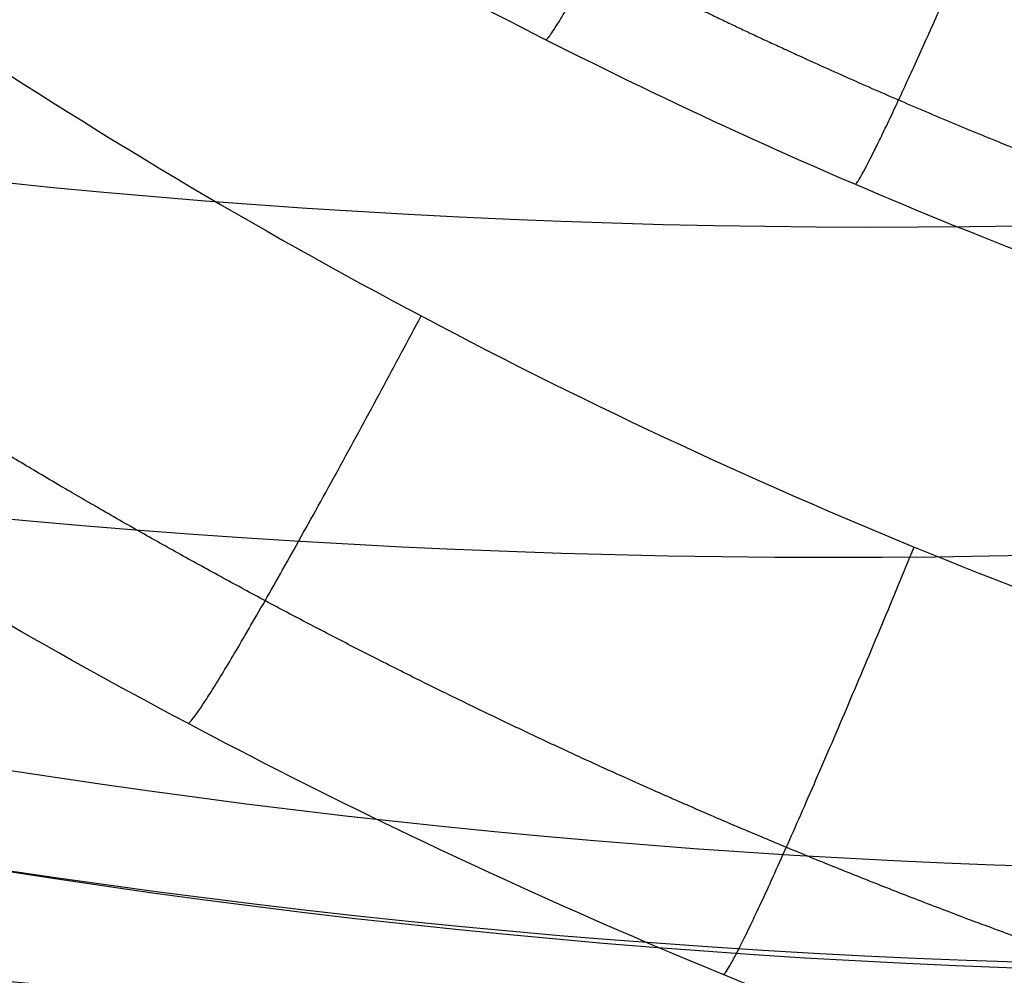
# Model space of a CAD drawing. Header units: millimetres. Extents: x -100 to 126, y -123 to 124.
# Tile 25 of 133: x -40.32 to -34.17, y 2.16 to 8.13. Entities that reach past the tile are written whole.
import ezdxf

# ---------------------------------------------------------------- set-up
doc = ezdxf.new("R2010")
doc.units = ezdxf.units.MM
doc.layers.add('Window garden_table', color=18, linetype='Continuous', true_color=0x000000)

msp = doc.modelspace()

# ---------------------------------------------------------------- linework, layer by layer
at = {"layer": 'Window garden_table', "extrusion": (0.09536166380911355, -0.1744338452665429, -0.9800402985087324)}
msp.add_circle((-1.574126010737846, -30.75175541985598, -191.3559656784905), 58.0726845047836, dxfattribs=at)
at = {"layer": 'Window garden_table', "extrusion": (0.09536166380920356, -0.1744338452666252, -0.9800402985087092)}
msp.add_circle((-1.574126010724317, -30.75175541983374, -193.8559656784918), 55.57268450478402, dxfattribs=at)
at = {"layer": 'Window garden_table', "extrusion": (0.09536166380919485, -0.1744338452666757, -0.980040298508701)}
msp.add_circle((-1.574126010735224, -30.75175541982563, -178.8287876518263), 56.11893305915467, dxfattribs=at)
at = {"layer": 'Window garden_table', "extrusion": (-0.09536166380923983, 0.1744338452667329, 0.9800402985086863)}
msp.add_circle((1.574126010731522, -30.75175541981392, 161.332072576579), 53.3216152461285, dxfattribs=at)
at = {"layer": 'Window garden_table', "extrusion": (0.09536166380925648, -0.1744338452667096, -0.9800402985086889)}
msp.add_circle((-1.574126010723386, -30.75175541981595, -163.8559656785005), 52.2464788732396, dxfattribs=at)
at = {"layer": 'Window garden_table', "extrusion": (0.09758912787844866, 0.1731975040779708, -0.9800402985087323)}
msp.add_circle((-0.5139650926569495, -28.34734351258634, -190.8682362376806), 58.0726845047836, dxfattribs=at)
at = {"layer": 'Window garden_table', "extrusion": (0.09758912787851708, 0.1731975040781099, -0.9800402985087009)}
msp.add_circle((-0.5139650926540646, -28.34734351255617, -178.341058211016), 56.11893305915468, dxfattribs=at)
at = {"layer": 'Window garden_table', "extrusion": (-0.09758912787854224, -0.1731975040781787, 0.9800402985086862)}
msp.add_circle((0.5139650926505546, -28.34734351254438, 160.8443431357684), 53.3216152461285, dxfattribs=at)
at = {"layer": 'Window garden_table', "extrusion": (0.09758912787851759, 0.1731975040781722, -0.9800402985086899)}
msp.add_circle((-0.5139650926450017, -28.34734351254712, -163.3682362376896), 52.24647887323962, dxfattribs=at)
at = {"layer": 'Window garden_table', "extrusion": (0.09758912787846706, 0.1731975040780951, -0.9800402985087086)}
msp.add_circle((-0.5139650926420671, -28.34734351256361, -193.3682362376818), 55.57268450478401, dxfattribs=at)
at = {"layer": 'Window garden_table', "extrusion": (0.1036622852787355, -0.1874754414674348, -0.9767840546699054)}
msp.add_arc((0.0089831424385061, -26.07164328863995, -165.4430030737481), 55.62077421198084, 91.742196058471, 88.66369701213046, dxfattribs=at)
at = {"layer": 'Window garden_table', "extrusion": (0.1036622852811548, -0.1874754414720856, -0.976784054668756)}
for centre, radius, end in [((0.0089831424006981, -26.0716432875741, -165.7884737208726), 55.27530356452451, 88.66369701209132), ((0.0089831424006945, -26.0716432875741, -165.0975324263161), 55.27530356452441, 88.6636970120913), ((0.0089831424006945, -26.0716432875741, -165.4430030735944), 54.92983291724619, 88.6636970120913)]:
    msp.add_arc(centre, radius, 91.7421960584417, end, dxfattribs=at)
at = {"layer": 'Window garden_table', "extrusion": (-0.095361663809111, 0.1744338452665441, 0.9800402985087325)}
msp.add_arc((1.574126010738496, -30.75175541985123, 161.0190759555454), 53.29697169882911, 90.00000000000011, 270.0000000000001, dxfattribs=at)
at = {"layer": 'Window garden_table', "extrusion": (0.09536166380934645, -0.1744338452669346, -0.9800402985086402)}
msp.add_arc((-1.574126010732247, -30.75175541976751, -190.9647199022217), 58.04188007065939, 90.0000000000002, 270.0000000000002, dxfattribs=at)
at = {"layer": 'Window garden_table', "extrusion": (-0.09536166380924, 0.1744338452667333, 0.9800402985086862)}
msp.add_arc((1.574126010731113, -30.75175541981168, 191.7472114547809), 53.10348893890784, 269.9999999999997, 89.99999999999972, dxfattribs=at)
at = {"layer": 'Window garden_table', "extrusion": (0.0953616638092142, -0.1744338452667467, -0.9800402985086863)}
msp.add_arc((-1.574126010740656, -30.75175541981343, -166.6928554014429), 54.19598604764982, 90.00000000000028, 270.0000000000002, dxfattribs=at)
at = {"layer": 'Window garden_table', "extrusion": (0.09536166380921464, -0.1744338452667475, -0.9800402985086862)}
msp.add_arc((-1.574126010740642, -30.75175541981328, -165.2059169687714), 53.09254346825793, 89.99999999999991, 269.9999999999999, dxfattribs=at)
at = {"layer": 'Window garden_table', "extrusion": (-0.09536166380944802, 0.1744338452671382, 0.9800402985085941)}
msp.add_arc((1.574126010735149, -30.75175541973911, 161.0190759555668), 53.29697169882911, 269.9999999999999, 89.99999999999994, dxfattribs=at)
at = {"layer": 'Window garden_table', "extrusion": (-0.09536166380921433, 0.1744338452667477, 0.9800402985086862)}
msp.add_arc((1.574126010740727, -30.75175541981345, 162.774297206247), 52.70725160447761, 270.0000000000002, 90.0000000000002, dxfattribs=at)
at = {"layer": 'Window garden_table', "extrusion": (0.1027248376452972, 0.1879907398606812, -0.9767840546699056)}
msp.add_arc((-0.5323598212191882, -25.464587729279, -164.2860971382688), 55.62077421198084, 91.74219605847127, 88.66369701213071, dxfattribs=at)
at = {"layer": 'Window garden_table', "extrusion": (0.1027248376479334, 0.1879907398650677, -0.9767840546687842)}
for centre, radius, start, end in [((-0.5323598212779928, -25.46458772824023, -163.9406264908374), 55.27530356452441, 91.74219605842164, 88.66369701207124), ((-0.5323598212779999, -25.46458772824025, -164.6315677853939), 55.27530356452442, 91.74219605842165, 88.66369701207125), ((-0.5323598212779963, -25.46458772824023, -164.2860971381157), 54.92983291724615, 91.74219605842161, 88.66369701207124)]:
    msp.add_arc(centre, radius, start, end, dxfattribs=at)
at = {"layer": 'Window garden_table', "extrusion": (0.09758912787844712, 0.1731975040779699, -0.9800402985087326)}
msp.add_arc((-0.5139650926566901, -28.3473435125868, -190.4769904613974), 58.04188007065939, 270, 89.99999999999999, dxfattribs=at)
at = {"layer": 'Window garden_table', "extrusion": (0.09758912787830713, 0.1731975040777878, -0.9800402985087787)}
msp.add_arc((-0.5139650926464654, -28.34734351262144, -166.2051259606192), 54.19598604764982, 269.9999999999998, 89.99999999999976, dxfattribs=at)
at = {"layer": 'Window garden_table', "extrusion": (-0.09758912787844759, -0.17319750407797, 0.9800402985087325)}
msp.add_arc((0.5139650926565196, -28.34734351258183, 160.5313465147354), 53.29697169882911, 90.0000000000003, 270.0000000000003, dxfattribs=at)
at = {"layer": 'Window garden_table', "extrusion": (0.09758912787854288, 0.173197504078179, -0.9800402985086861)}
msp.add_arc((-0.5139650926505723, -28.34734351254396, -164.7181875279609), 53.09254346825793, 269.9999999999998, 89.99999999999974, dxfattribs=at)
at = {"layer": 'Window garden_table', "extrusion": (-0.09758912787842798, -0.1731975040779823, 0.9800402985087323)}
msp.add_arc((0.5139650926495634, -28.34734351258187, 162.2865677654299), 52.70725160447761, 90.00000000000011, 270.0000000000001, dxfattribs=at)
at = {"layer": 'Window garden_table'}
for points, knots in [([(-40.10959502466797, 70.0861967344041, 50.9667474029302), (-39.58264833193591, 70.37427449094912, 50.96674736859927), (-39.07351284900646, 70.63650856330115, 50.96748007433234), (-38.03856926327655, 71.14026996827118, 50.97024999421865), (-37.54281838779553, 71.36682915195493, 50.97227650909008), (-36.10165402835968, 71.9906771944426, 50.97959773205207), (-35.22153780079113, 72.32427895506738, 50.98625438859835), (-33.60199913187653, 72.8819874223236, 51.00097053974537), (-32.86088556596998, 73.1065360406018, 51.00910590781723), (-31.48011123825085, 73.48606691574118, 51.02595371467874), (-30.83545871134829, 73.64207566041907, 51.03479265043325), (-29.00814472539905, 74.03955369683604, 51.06179621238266), (-27.92136647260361, 74.2141968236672, 51.08066950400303), (-25.90432416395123, 74.46462066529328, 51.11897762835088), (-24.97423601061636, 74.53902910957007, 51.13848828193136), (-23.21836534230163, 74.62233807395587, 51.17790890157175), (-22.39341966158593, 74.6307316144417, 51.19781511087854), (-20.82109637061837, 74.6000751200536, 51.23786406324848), (-20.07369998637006, 74.56083617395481, 51.25801186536), (-17.92204563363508, 74.38841223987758, 51.31869543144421), (-16.60670258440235, 74.20138903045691, 51.35951287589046), (-14.13637661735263, 73.73234133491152, 51.44139809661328), (-12.98186228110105, 73.44949623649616, 51.48261381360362), (-10.79484711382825, 72.81289103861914, 51.56513962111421), (-9.761876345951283, 72.45867128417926, 51.60657935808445), (-7.793800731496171, 71.69378264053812, 51.68958828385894), (-6.858513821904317, 71.28289504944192, 51.73120484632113), (-5.070081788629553, 70.41415708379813, 51.81451775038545), (-4.216733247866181, 69.95613051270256, 51.85625327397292), (-1.762141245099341, 68.52047541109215, 51.98169530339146), (-0.2667100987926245, 67.48235862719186, 52.06554195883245), (2.495324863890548, 65.27645006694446, 52.23359053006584), (3.761320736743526, 64.10838460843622, 52.31777795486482), (6.089718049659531, 61.66154613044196, 52.48625897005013), (7.152231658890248, 60.38290753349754, 52.5705385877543), (9.090250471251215, 57.7216820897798, 52.73930315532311), (9.96568156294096, 56.33903679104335, 52.82378998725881), (11.53388486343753, 53.47172094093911, 52.99298836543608), (12.22652525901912, 51.98696084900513, 53.07770194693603), (13.42305835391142, 48.91452773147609, 53.24723912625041), (13.92705992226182, 47.32683336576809, 53.33207502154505), (14.7314058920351, 44.0389619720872, 53.50192019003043), (15.03170410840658, 42.33867815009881, 53.58694471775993), (15.39721809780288, 38.81299690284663, 53.75694100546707), (15.46302134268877, 36.98781352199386, 53.84193063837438), (15.34353907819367, 34.13738183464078, 53.96923268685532), (15.26729740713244, 33.16940095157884, 54.01158876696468), (15.03025400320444, 31.18954883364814, 54.09622143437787), (14.86951709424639, 30.17759511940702, 54.13851178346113), (14.44680997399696, 28.10221224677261, 54.22290191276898), (14.18485465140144, 27.03811479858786, 54.26511141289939), (13.53394743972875, 24.84634347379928, 54.34917609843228), (13.14526618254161, 23.71825193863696, 54.39116314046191), (12.196480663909, 21.37487452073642, 54.47480768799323), (11.63715685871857, 20.15975374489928, 54.51651966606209), (10.60839747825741, 18.24539280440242, 54.57854084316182), (10.23338518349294, 17.59164486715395, 54.59913196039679), (9.400102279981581, 16.24467048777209, 54.64005102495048), (8.942161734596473, 15.55159028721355, 54.66037389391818), (7.911200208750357, 14.11174185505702, 54.70060957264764), (7.339340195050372, 13.36581818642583, 54.72049847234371), (6.023682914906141, 11.79766446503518, 54.75949239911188), (5.282062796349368, 10.9758071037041, 54.77862507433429), (3.946131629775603, 9.650270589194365, 54.80597597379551), (3.46245396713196, 9.1923818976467, 54.81485799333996), (2.391730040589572, 8.239482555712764, 54.83174031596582), (1.801920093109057, 7.741634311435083, 54.83979045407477), (0.4672431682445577, 6.696896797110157, 54.85430717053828), (-0.2847656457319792, 6.144846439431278, 54.86079669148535), (-1.554758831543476, 5.297235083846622, 54.86780273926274), (-2.001765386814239, 5.011511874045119, 54.86973364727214), (-2.945093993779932, 4.438984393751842, 54.87232537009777), (-3.421559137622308, 4.163821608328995, 54.87301206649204), (-3.924250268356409, 3.889068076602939, 54.87300912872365)], [0, 0, 0, 0, 0.0004637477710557, 0.0004637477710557, 0.0009274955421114, 0.0009274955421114, 0.0018549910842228, 0.0018549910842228, 0.0027824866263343, 0.0027824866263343, 0.0037099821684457, 0.0037099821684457, 0.0055649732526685, 0.0055649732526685, 0.0074199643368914, 0.0074199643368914, 0.0092749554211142, 0.0092749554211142, 0.0111299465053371, 0.0111299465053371, 0.0148399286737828, 0.0148399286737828, 0.0185499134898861, 0.0185499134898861, 0.0222598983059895, 0.0222598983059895, 0.0259698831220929, 0.0259698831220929, 0.0296798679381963, 0.0296798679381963, 0.0371046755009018, 0.0371046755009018, 0.0445294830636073, 0.0445294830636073, 0.05194033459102, 0.05194033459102, 0.0593511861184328, 0.0593511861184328, 0.0667677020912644, 0.0667677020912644, 0.0741842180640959, 0.0741842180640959, 0.0816112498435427, 0.0816112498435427, 0.0890382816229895, 0.0890382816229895, 0.0927439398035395, 0.0927439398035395, 0.0964495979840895, 0.0964495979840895, 0.1001552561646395, 0.1001552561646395, 0.1038609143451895, 0.1038609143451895, 0.107573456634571, 0.107573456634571, 0.1094297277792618, 0.1094297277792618, 0.1112859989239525, 0.1112859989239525, 0.1131422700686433, 0.1131422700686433, 0.114998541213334, 0.114998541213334, 0.1159266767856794, 0.1159266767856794, 0.1168548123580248, 0.1168548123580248, 0.1177829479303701, 0.1177829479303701, 0.1182470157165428, 0.1182470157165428, 0.1187110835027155, 0.1187110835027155, 0.1187110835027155, 0.1187110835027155]), ([(-3.924250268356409, 3.889068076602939, 54.87300912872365), (-4.425705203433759, 3.614990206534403, 54.87300619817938), (-4.91325308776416, 3.363187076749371, 54.87231602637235), (-5.901265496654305, 2.879770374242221, 54.86973010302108), (-6.390825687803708, 2.6541392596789, 54.86778908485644), (-7.798732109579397, 2.039297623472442, 54.8606716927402), (-8.662335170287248, 1.707612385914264, 54.85422642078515), (-10.26063366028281, 1.149084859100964, 54.83970064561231), (-10.99703737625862, 0.921833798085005, 54.83165495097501), (-12.3757553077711, 0.5355575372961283, 54.81477390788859), (-13.02134133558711, 0.375929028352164, 54.80588503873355), (-14.85318597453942, -0.0318006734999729, 54.77862403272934), (-15.94516111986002, -0.2125398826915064, 54.7594966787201), (-17.97510415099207, -0.4735394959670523, 54.7205132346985), (-18.9106844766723, -0.5522016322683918, 54.70063695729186), (-20.67793119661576, -0.6428628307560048, 54.66043814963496), (-21.50794346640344, -0.6542932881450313, 54.64013291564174), (-23.09055085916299, -0.6288343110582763, 54.59924801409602), (-23.8427906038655, -0.5917469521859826, 54.57867594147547), (-26.00822556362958, -0.4248052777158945, 54.51670748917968), (-27.33169734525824, -0.2401504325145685, 54.47502115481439), (-29.8177771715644, 0.2257455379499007, 54.39140991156), (-30.98012736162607, 0.5080369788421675, 54.34932427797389), (-33.18123364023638, 1.144517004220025, 54.26504800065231), (-34.22016308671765, 1.499094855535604, 54.22277545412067), (-36.19888323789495, 2.265215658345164, 54.13822145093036), (-37.1391713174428, 2.677137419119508, 54.09582698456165), (-38.93641999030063, 3.548230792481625, 54.01105470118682), (-39.79367193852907, 4.00761836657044, 53.96862737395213), (-42.2553681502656, 5.445715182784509, 53.84139507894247), (-43.75347190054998, 6.484967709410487, 53.75651975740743), (-46.51901111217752, 8.692468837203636, 53.58680388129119), (-47.78641890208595, 9.861534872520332, 53.50181012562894), (-50.11791698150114, 12.31094233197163, 53.33219194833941), (-51.18244282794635, 13.59211791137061, 53.24738242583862), (-53.12321881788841, 16.2578709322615, 53.07783174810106), (-53.9993220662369, 17.64239895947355, 52.99311628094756), (-55.56709451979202, 20.5109243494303, 52.82387367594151), (-56.2588232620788, 21.99489286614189, 52.73934664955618), (-57.45348132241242, 25.06433381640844, 52.57049553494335), (-57.95645737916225, 26.64966917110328, 52.48619353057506), (-58.7588438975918, 29.92921505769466, 52.3178505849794), (-59.05852921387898, 31.62425350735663, 52.23363850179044), (-59.42440069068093, 35.13630611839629, 52.0657741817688), (-59.49124008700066, 36.95370236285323, 51.9819818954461), (-59.3755584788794, 39.79226661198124, 51.8566536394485), (-59.30077740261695, 40.75728503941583, 51.81493914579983), (-59.06738105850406, 42.73056611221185, 51.73166259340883), (-58.9087805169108, 43.73917703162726, 51.69005082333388), (-58.49135583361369, 45.80715173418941, 51.60711862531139), (-58.23256138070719, 46.86709528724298, 51.56569137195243), (-57.58917075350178, 49.05067612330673, 51.48315052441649), (-57.20482735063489, 50.1745539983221, 51.44196735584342), (-56.26751435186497, 52.50718033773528, 51.36004600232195), (-55.71527942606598, 53.71607462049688, 51.31919226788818), (-54.69940629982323, 55.62157319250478, 51.25844655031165), (-54.32912968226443, 56.27231215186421, 51.23827661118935), (-53.5064799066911, 57.61322209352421, 51.19818645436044), (-53.05440065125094, 58.30329932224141, 51.17826810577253), (-52.03672583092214, 59.73724578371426, 51.13879663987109), (-51.47237105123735, 60.48021560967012, 51.11926906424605), (-50.17215238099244, 62.04489234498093, 51.08088372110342), (-49.43898591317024, 62.86547368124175, 51.0620046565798), (-48.11829531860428, 64.18978240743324, 51.03496767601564), (-47.63916010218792, 64.64838526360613, 51.02611539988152), (-46.57461597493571, 65.6062617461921, 51.00924539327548), (-45.98660286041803, 66.10830089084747, 51.00113827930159), (-44.64836145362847, 67.16725280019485, 50.98640541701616), (-43.89528018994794, 67.7270462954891, 50.97975164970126), (-42.58268269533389, 68.6106259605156, 50.97229972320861), (-42.11405971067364, 68.91229148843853, 50.97024703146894), (-41.13177410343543, 69.5112825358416, 50.96747988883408), (-40.63637474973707, 69.7982102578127, 50.96674743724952), (-40.10959502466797, 70.0861967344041, 50.9667474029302)], [0.1187110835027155, 0.1187110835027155, 0.1187110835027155, 0.1187110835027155, 0.1191747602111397, 0.1191747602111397, 0.1196384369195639, 0.1196384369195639, 0.1205657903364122, 0.1205657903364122, 0.1214931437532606, 0.1214931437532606, 0.1224204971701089, 0.1224204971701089, 0.1242752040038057, 0.1242752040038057, 0.1261299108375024, 0.1261299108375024, 0.1279846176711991, 0.1279846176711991, 0.1298393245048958, 0.1298393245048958, 0.1335487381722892, 0.1335487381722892, 0.1372617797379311, 0.1372617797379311, 0.1409748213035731, 0.1409748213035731, 0.144687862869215, 0.144687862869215, 0.148400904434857, 0.148400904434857, 0.1558162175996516, 0.1558162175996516, 0.1632315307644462, 0.1632315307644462, 0.1706488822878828, 0.1706488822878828, 0.1780662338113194, 0.1780662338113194, 0.1854811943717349, 0.1854811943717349, 0.1928961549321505, 0.1928961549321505, 0.2003139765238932, 0.2003139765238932, 0.2077317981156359, 0.2077317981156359, 0.2114404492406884, 0.2114404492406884, 0.2151491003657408, 0.2151491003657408, 0.2188577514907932, 0.2188577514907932, 0.2225664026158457, 0.2225664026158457, 0.226280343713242, 0.226280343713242, 0.2281373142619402, 0.2281373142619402, 0.2299942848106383, 0.2299942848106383, 0.2318512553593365, 0.2318512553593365, 0.2337082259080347, 0.2337082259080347, 0.2346367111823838, 0.2346367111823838, 0.2355651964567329, 0.2355651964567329, 0.2364936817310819, 0.2364936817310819, 0.2369579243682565, 0.2369579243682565, 0.237422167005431, 0.237422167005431, 0.237422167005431, 0.237422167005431]), ([(10.6327989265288, 36.11034318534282, 57.87906234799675), (10.601188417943, 35.25688315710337, 57.91496233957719), (10.53627671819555, 34.38613565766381, 57.9508361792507), (10.32927906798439, 32.60520020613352, 58.02247999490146), (10.1872370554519, 31.69485788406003, 58.05826968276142), (9.811013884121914, 29.8291678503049, 58.12957145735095), (9.576899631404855, 28.87299455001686, 58.16523451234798), (8.992601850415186, 26.90280728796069, 58.23626388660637), (8.642925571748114, 25.88928290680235, 58.27164062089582), (7.788073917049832, 23.78634207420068, 58.34204518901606), (7.284051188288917, 22.69760246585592, 58.37707106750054), (6.355970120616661, 20.9837375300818, 58.42901534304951), (6.017479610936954, 20.39863214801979, 58.4462654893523), (5.265323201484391, 19.1941491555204, 58.48042671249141), (4.851655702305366, 18.5744785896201, 58.4974051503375), (3.920561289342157, 17.28855115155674, 58.53085894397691), (3.403131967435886, 16.62180464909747, 58.54742246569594), (2.213170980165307, 15.2225279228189, 58.57970667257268), (1.544070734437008, 14.49219361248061, 58.59538190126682), (0.3454136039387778, 13.32156234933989, 58.61765468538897), (-0.0860810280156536, 12.91977497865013, 58.62476151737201), (-1.038395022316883, 12.08612774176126, 58.63829700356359), (-1.563273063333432, 11.65074363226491, 58.64470734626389), (-2.732789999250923, 10.75024020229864, 58.65596242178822), (-3.373869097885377, 10.28780014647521, 58.66073715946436), (-4.793917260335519, 9.350846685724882, 58.66774655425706), (-5.587481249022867, 8.869330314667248, 58.6697837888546), (-6.818430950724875, 8.196776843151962, 58.6697666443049), (-7.218628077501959, 7.989412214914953, 58.66923196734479), (-8.018669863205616, 7.594851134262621, 58.66741297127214), (-8.42656331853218, 7.404312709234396, 58.66602748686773), (-9.59574588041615, 6.885528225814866, 58.66077322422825), (-10.33536461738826, 6.593866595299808, 58.65596525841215), (-11.71518139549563, 6.098564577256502, 58.64475029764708), (-12.36230567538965, 5.892208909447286, 58.63843701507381), (-13.57873127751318, 5.539819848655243, 58.62491742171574), (-14.14965510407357, 5.393271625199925, 58.6178166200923), (-15.78417142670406, 5.014999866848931, 58.59559047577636), (-16.76373241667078, 4.845127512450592, 58.5798021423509), (-18.58182424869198, 4.598546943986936, 58.54760414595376), (-19.42332903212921, 4.522521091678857, 58.53103571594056), (-21.00941486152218, 4.432396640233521, 58.4975786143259), (-21.75502720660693, 4.418491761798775, 58.48059189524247), (-23.17617319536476, 4.435238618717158, 58.44641388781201), (-23.85197169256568, 4.466047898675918, 58.42915465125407), (-25.79714715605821, 4.609751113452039, 58.37718350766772), (-26.98652434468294, 4.773157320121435, 58.3421387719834), (-29.2194702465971, 5.188773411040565, 58.27170196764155), (-30.26186534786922, 5.441575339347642, 58.23631177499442), (-32.23659112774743, 6.013393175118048, 58.16525516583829), (-33.16823261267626, 6.332571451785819, 58.12957886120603), (-34.94215398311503, 7.023092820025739, 58.05826430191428), (-35.78512734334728, 7.394916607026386, 58.02247512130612), (-37.39600240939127, 8.181994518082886, 57.95083303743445), (-38.16398450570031, 8.59735437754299, 57.91496137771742), (-38.89946669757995, 9.031428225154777, 57.87906234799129)], [-0.139177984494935, -0.139177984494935, -0.139177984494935, -0.139177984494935, -0.1349016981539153, -0.1349016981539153, -0.1306254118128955, -0.1306254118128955, -0.1263527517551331, -0.1263527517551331, -0.1220800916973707, -0.1220800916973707, -0.1178079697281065, -0.1178079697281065, -0.1156719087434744, -0.1156719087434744, -0.1135358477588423, -0.1135358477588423, -0.1113943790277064, -0.1113943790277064, -0.1092529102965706, -0.1092529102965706, -0.1081821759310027, -0.1081821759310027, -0.1071114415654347, -0.1071114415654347, -0.1060407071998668, -0.1060407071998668, -0.1049699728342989, -0.1049699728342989, -0.1044327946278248, -0.1044327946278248, -0.1038956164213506, -0.1038956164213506, -0.1028212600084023, -0.1028212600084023, -0.101746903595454, -0.101746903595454, -0.1006725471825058, -0.1006725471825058, -0.0985238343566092, -0.0985238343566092, -0.0963751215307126, -0.0963751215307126, -0.0942303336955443, -0.0942303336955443, -0.0920855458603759, -0.0920855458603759, -0.0877959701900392, -0.0877959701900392, -0.0835065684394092, -0.0835065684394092, -0.0792171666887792, -0.0792171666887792, -0.0749258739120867, -0.0749258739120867, -0.0706345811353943, -0.0706345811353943, -0.0706345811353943, -0.0706345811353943])]:
    msp.add_open_spline(points, degree=3, knots=knots, dxfattribs=at)
for points, weights, knots in [([(-39.55866727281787, 69.07844957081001, 49.51840147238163), (-40.59708286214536, 68.51075562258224, 49.5184014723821), (-41.60748831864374, 67.89162768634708, 49.52091995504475), (-43.56234900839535, 66.55660489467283, 49.53096916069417), (-44.50695013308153, 65.84058718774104, 49.53850151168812), (-46.32123047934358, 64.3186135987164, 49.55850777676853), (-47.19102927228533, 63.51250751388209, 49.57098489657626), (-48.84744049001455, 61.81803237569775, 49.60076469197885), (-49.63414173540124, 60.92949086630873, 49.61807205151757), (-51.11687697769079, 59.07859512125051, 49.65735198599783), (-51.81296555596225, 58.11605201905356, 49.67933057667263), (-53.10784735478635, 56.12629996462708, 49.72774966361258), (-53.70665848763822, 55.09889216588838, 49.75419731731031), (-54.80127146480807, 52.9891695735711, 49.81130997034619), (-55.29705327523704, 51.90665279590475, 49.84198303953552), (-56.18086096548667, 49.69699294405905, 49.90726277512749), (-56.56882880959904, 48.56965181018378, 49.94187816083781), (-57.23327359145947, 46.28105098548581, 50.01472198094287), (-57.50965569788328, 45.11960423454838, 50.05295949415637), (-57.94824098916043, 42.7738283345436, 50.13269291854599), (-58.11031502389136, 41.58932999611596, 50.17419795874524), (-58.31866906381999, 39.20871392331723, 50.26008067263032), (-58.36478932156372, 38.01245131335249, 50.30446720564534), (-58.34071002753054, 35.61969288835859, 50.39569928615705), (-58.27032503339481, 34.4230823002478, 50.44255310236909), (-58.01380558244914, 32.04103243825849, 50.53828178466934), (-57.82746596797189, 30.85551340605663, 50.58716401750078), (-57.34070090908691, 28.50696429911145, 50.68649096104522), (-57.04005750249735, 27.34389330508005, 50.73694184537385), (-56.32742934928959, 25.0513663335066, 50.83893085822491), (-55.91522148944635, 23.92191081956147, 50.89047370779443), (-54.98326787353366, 21.70744588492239, 50.99415888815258), (-54.46330201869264, 20.62247940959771, 51.04630427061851), (-53.32066359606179, 18.50742734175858, 51.15069852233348), (-52.69778235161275, 17.47742670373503, 51.2029486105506), (-51.35513174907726, 15.48224635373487, 51.3070524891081), (-50.63517348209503, 14.51719148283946, 51.3589055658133), (-49.10512564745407, 12.66125307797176, 51.46171640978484), (-48.29487489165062, 11.77053047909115, 51.51267150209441), (-46.59187927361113, 10.07192679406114, 51.61319279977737), (-45.69900815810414, 9.264237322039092, 51.66275441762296), (-43.83922319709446, 7.739604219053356, 51.76000535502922), (-42.87222416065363, 7.022875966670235, 51.80768830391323), (-40.87337462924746, 5.687223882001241, 51.90071343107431), (-39.84148471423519, 5.068530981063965, 51.94604766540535), (-37.72270252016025, 3.93508898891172, 52.03392660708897), (-36.63581958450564, 3.420577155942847, 52.07646208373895), (-34.41746875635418, 2.500651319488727, 52.15831920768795), (-33.28606000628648, 2.095471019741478, 52.19763069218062), (-30.98954673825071, 1.398318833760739, 52.27264463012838), (-29.82455007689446, 1.10656698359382, 52.3083363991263), (-27.47211893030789, 0.6392898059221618, 52.3757492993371), (-26.28483774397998, 0.4639609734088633, 52.40745967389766), (-23.89935539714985, 0.2314164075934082, 52.46658604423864), (-22.70134756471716, 0.1743644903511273, 52.49399167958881), (-20.90536399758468, 0.1779157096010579, 52.53165805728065), (-20.30668025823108, 0.1939707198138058, 52.54364329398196), (-19.11098851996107, 0.2557698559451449, 52.56643816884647), (-18.51401016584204, 0.3015266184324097, 52.57724669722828), (-17.32319059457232, 0.4226334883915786, 52.59766015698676), (-16.72938034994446, 0.4979932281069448, 52.60726406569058), (-15.54635235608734, 0.678136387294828, 52.62524333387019), (-14.95716658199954, 0.7829263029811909, 52.63361776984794), (-13.7848330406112, 1.021686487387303, 52.64911627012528), (-13.2017179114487, 1.155660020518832, 52.65623952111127), (-12.04295751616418, 1.452470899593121, 52.66921703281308), (-11.46734520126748, 1.61530822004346, 52.67507060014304), (-10.32500484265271, 1.969457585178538, 52.68549339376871), (-9.758309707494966, 2.160766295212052, 52.69006205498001), (-8.635196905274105, 2.571397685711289, 52.69790300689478), (-8.07881174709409, 2.7907137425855, 52.70117486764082), (-6.97768716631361, 3.256828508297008, 52.70641355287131), (-6.432979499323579, 3.503617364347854, 52.70838008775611), (-5.356549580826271, 4.024077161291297, 52.71100285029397), (-4.824857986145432, 4.297735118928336, 52.71165893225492), (-3.775767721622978, 4.87126483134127, 52.71165893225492), (-3.258398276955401, 5.171120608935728, 52.71100285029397), (-2.23922415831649, 5.796311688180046, 52.70838008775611), (-1.737446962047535, 6.121628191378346, 52.70641355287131), (-0.7506901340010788, 6.796942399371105, 52.70117486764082), (-0.2657359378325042, 7.14691869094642, 52.69790300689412), (0.6861844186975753, 7.870692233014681, 52.69006205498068), (1.153127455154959, 8.244465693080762, 52.68549339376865), (2.067880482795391, 9.014913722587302, 52.67507060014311), (2.515669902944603, 9.411562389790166, 52.66921703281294), (3.391019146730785, 10.22678386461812, 52.65623952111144), (3.818561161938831, 10.64532894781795, 52.64911627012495), (4.652370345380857, 11.503311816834, 52.63361776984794), (5.05862264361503, 11.94272036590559, 52.62524333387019), (5.848861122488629, 12.84134706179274, 52.60726406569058), (6.232835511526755, 13.30053478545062, 52.59766015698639), (6.977583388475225, 14.23758799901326, 52.57724669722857), (7.338348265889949, 14.71542221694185, 52.56643816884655), (8.035801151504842, 15.6885909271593, 52.54364329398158), (8.372483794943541, 16.18389364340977, 52.53165805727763), (9.344939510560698, 17.69382723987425, 52.49399167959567), (9.943594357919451, 18.7331010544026, 52.46658604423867), (11.03551534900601, 20.86671572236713, 52.40745967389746), (11.52881503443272, 21.96080540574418, 52.37574929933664), (12.40529828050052, 24.19330565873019, 52.30833639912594), (12.78856449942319, 25.33148111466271, 52.27264463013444), (13.44135574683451, 27.640995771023, 52.19763069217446), (13.71100777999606, 28.81212540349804, 52.15831920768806), (14.13407737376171, 31.17609580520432, 52.07646208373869), (14.28765974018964, 32.36876063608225, 52.0339266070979), (14.47724559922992, 34.76416998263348, 51.94604766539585), (14.51344377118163, 35.96677856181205, 51.90071343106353), (14.4680708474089, 38.37038153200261, 51.80768830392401), (14.38671542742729, 39.57128445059, 51.76000535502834), (14.10719254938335, 41.95983488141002, 51.6627544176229), (13.90925238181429, 43.14743784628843, 51.61319279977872), (13.39864748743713, 45.49791252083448, 51.5126715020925), (13.08621221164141, 46.6607870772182, 51.46171640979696), (12.34980701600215, 48.95060390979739, 51.35890556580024), (11.92605957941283, 50.07759500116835, 51.30705248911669), (10.97128472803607, 52.28482409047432, 51.20294861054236), (10.44046437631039, 53.36515372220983, 51.15069852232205), (9.276816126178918, 55.46871987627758, 51.04630427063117), (8.644172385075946, 56.49208620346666, 50.99415888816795), (7.283111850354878, 58.47196163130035, 50.89047370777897), (6.554850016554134, 59.4286328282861, 50.83893085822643), (5.009686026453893, 61.26601875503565, 50.73694184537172), (4.192904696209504, 62.14692105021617, 50.68649096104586), (2.478661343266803, 63.82441705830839, 50.58716401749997), (1.581282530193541, 64.62121633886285, 50.53828178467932), (-0.2854474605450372, 66.12297627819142, 50.44255310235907), (-1.254755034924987, 66.82815269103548, 50.39569928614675), (-3.255969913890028, 68.1400260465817, 50.3044672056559), (-4.287873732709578, 68.74694104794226, 50.26008067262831), (-6.404334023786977, 69.85659871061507, 50.17419795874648), (-7.488926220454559, 70.35955404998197, 50.13269291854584), (-9.700336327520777, 71.2565975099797, 50.05295949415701), (-10.82722694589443, 71.65088567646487, 50.01472198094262), (-13.1124255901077, 72.32693875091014, 49.9418781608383), (-14.27083989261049, 72.60888446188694, 49.90726277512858), (-16.60799780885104, 73.0576667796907, 49.8419830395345), (-17.78687682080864, 73.22465915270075, 49.81130997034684), (-20.15370005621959, 73.44204074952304, 49.75419731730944), (-21.34180349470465, 73.49255586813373, 49.72774966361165), (-23.71574057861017, 73.47659238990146, 49.67933057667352), (-24.90175128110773, 73.41020605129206, 49.65735198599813), (-27.26020247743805, 73.16115422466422, 49.61807205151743), (-28.43283142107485, 72.97854473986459, 49.60076469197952), (-30.75335823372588, 72.4988579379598, 49.57098489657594), (-31.90144922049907, 72.20179894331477, 49.55850777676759), (-34.16198230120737, 71.49610285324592, 49.53850151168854), (-35.27461537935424, 71.08744618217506, 49.53096916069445), (-37.45365898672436, 70.1624947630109, 49.5209199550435), (-38.52025168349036, 69.64614351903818, 49.5184014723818), (-39.55866727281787, 69.07844957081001, 49.51840147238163)], [0.905089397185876, 0.9050893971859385, 0.9050521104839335, 0.904903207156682, 0.904791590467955, 0.9044947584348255, 0.904309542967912, 0.9038667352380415, 0.903609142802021, 0.9030232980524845, 0.9026950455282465, 0.901970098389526, 0.9015734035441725, 0.9007142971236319, 0.9002518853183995, 0.8992645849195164, 0.8987396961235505, 0.8976312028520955, 0.8970475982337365, 0.8958259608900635, 0.8951879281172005, 0.8938622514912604, 0.893174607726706, 0.8917550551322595, 0.89102314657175, 0.889520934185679, 0.8887506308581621, 0.887178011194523, 0.8863756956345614, 0.884745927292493, 0.883918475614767, 0.8822457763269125, 0.8814005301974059, 0.879700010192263, 0.8788447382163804, 0.877132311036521, 0.8762751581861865, 0.8745674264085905, 0.8737168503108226, 0.8720309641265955, 0.871195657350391, 0.869549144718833, 0.8687379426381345, 0.867148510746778, 0.866370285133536, 0.8648555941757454, 0.8641191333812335, 0.862696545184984, 0.8620104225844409, 0.8606967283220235, 0.8600691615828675, 0.8588802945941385, 0.8583189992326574, 0.8572697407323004, 0.8567817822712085, 0.8561095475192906, 0.855895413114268, 0.8554877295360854, 0.8552941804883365, 0.854928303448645, 0.854755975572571, 0.854433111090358, 0.854282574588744, 0.8540037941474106, 0.853875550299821, 0.8536417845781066, 0.8535362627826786, 0.8533482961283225, 0.8532658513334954, 0.853124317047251, 0.8530652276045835, 0.852970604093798, 0.8529350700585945, 0.8528876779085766, 0.8528758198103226, 0.8528758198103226, 0.8528876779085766, 0.8529350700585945, 0.852970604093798, 0.8530652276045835, 0.853124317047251, 0.8532658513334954, 0.853348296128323, 0.8535362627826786, 0.8536417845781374, 0.85387555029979, 0.8540037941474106, 0.854282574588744, 0.854433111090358, 0.854755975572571, 0.85492830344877, 0.8552941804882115, 0.8554877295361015, 0.8558954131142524, 0.856109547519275, 0.85678178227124, 0.8572697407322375, 0.8583189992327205, 0.8588802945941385, 0.8600691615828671, 0.8606967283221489, 0.8620104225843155, 0.8626965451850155, 0.8641191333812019, 0.8648555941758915, 0.8663702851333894, 0.8671485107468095, 0.8687379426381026, 0.8695491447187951, 0.8711956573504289, 0.872030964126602, 0.8737168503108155, 0.8745674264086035, 0.8762751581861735, 0.8771323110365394, 0.878844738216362, 0.8797000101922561, 0.8814005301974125, 0.882245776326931, 0.883918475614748, 0.8847459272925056, 0.886375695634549, 0.8871780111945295, 0.888750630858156, 0.889520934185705, 0.891023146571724, 0.8917550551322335, 0.893174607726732, 0.893862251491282, 0.8951879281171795, 0.89582596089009, 0.8970475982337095, 0.8976312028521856, 0.8987396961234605, 0.8992645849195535, 0.900251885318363, 0.900714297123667, 0.9015734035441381, 0.9019700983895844, 0.902695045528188, 0.903023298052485, 0.9036091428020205, 0.9038667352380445, 0.904309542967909, 0.904494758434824, 0.904791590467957, 0.9049032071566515, 0.905052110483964, 0.9050893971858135, 0.905089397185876], [0, 0, 0, 0, 0.098174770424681, 0.098174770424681, 0.196349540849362, 0.196349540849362, 0.294524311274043, 0.294524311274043, 0.392699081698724, 0.392699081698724, 0.490873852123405, 0.490873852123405, 0.589048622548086, 0.589048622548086, 0.687223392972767, 0.687223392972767, 0.785398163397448, 0.785398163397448, 0.883572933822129, 0.883572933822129, 0.98174770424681, 0.98174770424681, 1.07992247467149, 1.07992247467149, 1.17809724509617, 1.17809724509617, 1.27627201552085, 1.27627201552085, 1.37444678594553, 1.37444678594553, 1.47262155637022, 1.47262155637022, 1.5707963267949, 1.5707963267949, 1.66897109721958, 1.66897109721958, 1.76714586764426, 1.76714586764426, 1.86532063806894, 1.86532063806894, 1.96349540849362, 1.96349540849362, 2.0616701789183, 2.0616701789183, 2.15984494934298, 2.15984494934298, 2.25801971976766, 2.25801971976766, 2.35619449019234, 2.35619449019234, 2.45436926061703, 2.45436926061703, 2.55254403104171, 2.55254403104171, 2.65071880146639, 2.65071880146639, 2.69980618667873, 2.69980618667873, 2.74889357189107, 2.74889357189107, 2.79798095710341, 2.79798095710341, 2.84706834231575, 2.84706834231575, 2.89615572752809, 2.89615572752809, 2.94524311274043, 2.94524311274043, 2.99433049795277, 2.99433049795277, 3.04341788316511, 3.04341788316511, 3.09250526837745, 3.09250526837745, 3.14159265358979, 3.14159265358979, 3.19068003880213, 3.19068003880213, 3.23976742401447, 3.23976742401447, 3.28885480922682, 3.28885480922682, 3.33794219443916, 3.33794219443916, 3.3870295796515, 3.3870295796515, 3.43611696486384, 3.43611696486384, 3.48520435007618, 3.48520435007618, 3.53429173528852, 3.53429173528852, 3.58337912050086, 3.58337912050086, 3.6324665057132, 3.6324665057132, 3.73064127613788, 3.73064127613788, 3.82881604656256, 3.82881604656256, 3.92699081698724, 3.92699081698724, 4.02516558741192, 4.02516558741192, 4.1233403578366, 4.1233403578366, 4.22151512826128, 4.22151512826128, 4.31968989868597, 4.31968989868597, 4.41786466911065, 4.41786466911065, 4.51603943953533, 4.51603943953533, 4.61421420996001, 4.61421420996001, 4.71238898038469, 4.71238898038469, 4.81056375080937, 4.81056375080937, 4.90873852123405, 4.90873852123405, 5.00691329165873, 5.00691329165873, 5.10508806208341, 5.10508806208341, 5.2032628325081, 5.2032628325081, 5.30143760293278, 5.30143760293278, 5.39961237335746, 5.39961237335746, 5.49778714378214, 5.49778714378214, 5.59596191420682, 5.59596191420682, 5.6941366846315, 5.6941366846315, 5.79231145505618, 5.79231145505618, 5.89048622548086, 5.89048622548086, 5.98866099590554, 5.98866099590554, 6.08683576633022, 6.08683576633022, 6.18501053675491, 6.18501053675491, 6.28318530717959, 6.28318530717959, 6.28318530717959, 6.28318530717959]), ([(-38.55216558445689, 9.532585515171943, 56.55193004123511), (-37.95164061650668, 9.1760444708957, 56.57750550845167), (-37.3401893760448, 8.839017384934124, 56.60258194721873), (-36.09724649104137, 8.204881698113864, 56.65166503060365), (-35.4657591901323, 7.907832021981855, 56.67566939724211), (-34.18533940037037, 7.354913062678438, 56.72250660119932), (-33.53641933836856, 7.099102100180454, 56.74533701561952), (-32.22380627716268, 6.62975363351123, 56.78972917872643), (-31.56013372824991, 6.416272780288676, 56.81128839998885), (-30.22075419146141, 6.032503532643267, 56.8530460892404), (-29.54507544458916, 5.862269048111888, 56.8732419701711), (-28.1844770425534, 5.565732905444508, 56.91218637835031), (-27.49959303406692, 5.43948137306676, 56.93093230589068), (-26.12342110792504, 5.231469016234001, 56.96689611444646), (-25.43217570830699, 5.149753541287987, 56.9841114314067), (-24.04614959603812, 5.031185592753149, 57.01693963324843), (-23.35141759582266, 4.994372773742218, 57.03255003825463), (-21.96130634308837, 4.96579452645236, 57.06210071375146), (-21.26598118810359, 4.974062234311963, 57.07603863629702), (-19.87757880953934, 5.03564002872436, 57.10218367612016), (-19.1845601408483, 5.088976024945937, 57.11438862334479), (-17.80366054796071, 5.240495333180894, 57.13701439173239), (-17.11584160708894, 5.338696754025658, 57.14743326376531), (-15.74821332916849, 5.579562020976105, 57.16644119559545), (-15.06846829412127, 5.722235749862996, 57.17502856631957), (-13.7198291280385, 6.051472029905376, 57.19033569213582), (-13.05100044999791, 6.238035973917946, 57.19705405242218), (-11.72699218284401, 6.654292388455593, 57.20859344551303), (-11.07187799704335, 6.883977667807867, 57.21341340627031), (-9.778041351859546, 7.385532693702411, 57.22113454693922), (-9.13938303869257, 7.657386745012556, 57.22403499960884), (-7.881132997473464, 8.242155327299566, 57.22790405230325), (-7.261602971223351, 8.555045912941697, 57.2288722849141), (-6.044204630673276, 9.220588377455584, 57.2288722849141), (-5.446394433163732, 9.573208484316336, 57.22790405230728), (-4.274939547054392, 10.31674120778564, 57.2240349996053), (-3.701348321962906, 10.70761480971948, 57.22113454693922), (-2.580732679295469, 11.52602258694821, 57.21341340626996), (-2.033756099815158, 11.95351123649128, 57.20859344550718), (-0.9686578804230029, 12.84336126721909, 57.19705405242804), (-0.4505775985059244, 13.30567147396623, 57.19033569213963), (0.5545631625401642, 14.26322887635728, 57.17502856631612), (1.041589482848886, 14.75842022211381, 57.16644119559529), (1.982590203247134, 15.77966496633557, 57.14743326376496), (2.436538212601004, 16.30565890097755, 57.13701439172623), (3.309491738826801, 17.38630404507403, 57.11438862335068), (3.728479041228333, 17.94089330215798, 57.10218367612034), (4.529770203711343, 19.07640440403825, 57.07603863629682), (4.91206426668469, 19.65726297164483, 57.06210071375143), (5.638384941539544, 20.84287854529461, 57.0325500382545), (5.982410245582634, 21.44757212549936, 57.0169396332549), (6.630772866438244, 22.67832500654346, 56.98411143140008), (6.935117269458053, 23.30432189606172, 56.96689611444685), (7.50286674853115, 24.57506138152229, 56.93093230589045), (7.76628704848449, 25.21974370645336, 56.91218637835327), (8.251111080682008, 26.52515833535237, 56.87324197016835), (8.47253776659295, 27.18583357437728, 56.85304608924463), (8.872475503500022, 28.5204744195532, 56.81128839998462), (9.051016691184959, 29.19438715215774, 56.78972917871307), (9.364465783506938, 30.55269149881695, 56.74533701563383), (9.499410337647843, 31.23703531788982, 56.72250660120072), (9.72513235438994, 32.61335061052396, 56.6756693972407), (9.815952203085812, 33.30528014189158, 56.65166503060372), (9.953076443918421, 34.69388808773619, 56.60258194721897), (9.999428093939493, 35.39053103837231, 56.57750550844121), (10.02345501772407, 36.0885098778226, 56.55193004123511)], [0.866683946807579, 0.8661764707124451, 0.865677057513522, 0.8646967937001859, 0.8642159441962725, 0.863275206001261, 0.8628153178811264, 0.8619188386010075, 0.8614822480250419, 0.8606346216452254, 0.860223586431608, 0.8594292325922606, 0.8590459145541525, 0.858309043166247, 0.8579554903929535, 0.85728006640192, 0.856958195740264, 0.8563479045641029, 0.856059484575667, 0.8555176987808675, 0.8552643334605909, 0.8547940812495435, 0.8545771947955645, 0.8541811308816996, 0.8540019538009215, 0.8536823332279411, 0.853541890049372, 0.853300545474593, 0.8531996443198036, 0.853037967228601, 0.8529771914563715, 0.852896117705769, 0.852875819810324, 0.852875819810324, 0.8528961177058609, 0.8529771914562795, 0.853037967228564, 0.8531996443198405, 0.8533005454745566, 0.853541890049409, 0.853682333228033, 0.854001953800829, 0.8541811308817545, 0.854577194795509, 0.85479408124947, 0.855264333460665, 0.8555176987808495, 0.8560594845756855, 0.8563479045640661, 0.856958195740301, 0.8572800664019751, 0.857955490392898, 0.8583090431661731, 0.8590459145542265, 0.859429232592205, 0.8602235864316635, 0.8606346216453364, 0.8614822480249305, 0.8619188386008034, 0.8628153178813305, 0.863275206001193, 0.8642159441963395, 0.8646967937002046, 0.865677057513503, 0.8661764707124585, 0.866683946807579], [2.11413427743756, 2.11413427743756, 2.11413427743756, 2.11413427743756, 2.17835042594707, 2.17835042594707, 2.24256657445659, 2.24256657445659, 2.3067827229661, 2.3067827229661, 2.37099887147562, 2.37099887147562, 2.43521501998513, 2.43521501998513, 2.49943116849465, 2.49943116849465, 2.56364731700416, 2.56364731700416, 2.62786346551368, 2.62786346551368, 2.69207961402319, 2.69207961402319, 2.7562957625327, 2.7562957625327, 2.82051191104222, 2.82051191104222, 2.88472805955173, 2.88472805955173, 2.94894420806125, 2.94894420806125, 3.01316035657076, 3.01316035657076, 3.07737650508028, 3.07737650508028, 3.14159265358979, 3.14159265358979, 3.20580880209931, 3.20580880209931, 3.27002495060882, 3.27002495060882, 3.33424109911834, 3.33424109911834, 3.39845724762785, 3.39845724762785, 3.46267339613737, 3.46267339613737, 3.52688954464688, 3.52688954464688, 3.5911056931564, 3.5911056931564, 3.65532184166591, 3.65532184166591, 3.71953799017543, 3.71953799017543, 3.78375413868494, 3.78375413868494, 3.84797028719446, 3.84797028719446, 3.91218643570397, 3.91218643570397, 3.97640258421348, 3.97640258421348, 4.040618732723, 4.040618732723, 4.10483488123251, 4.10483488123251, 4.16905102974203, 4.16905102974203, 4.16905102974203, 4.16905102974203])]:
    msp.add_rational_spline(points, weights, degree=3, knots=knots, dxfattribs=at)
at = {"layer": 'Window garden_table', "extrusion": (0.01877920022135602, -0.03435057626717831, -0.9992333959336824)}
msp.add_rational_spline([(-5.302474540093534, 6.417636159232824, 51.74638478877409), (24.86542265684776, 22.91019737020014, 51.7463847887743), (8.164128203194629, 53.45990567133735, 50.38230203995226), (-8.537166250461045, 84.00961397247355, 49.01821929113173), (-38.70506344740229, 67.51705276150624, 49.01821929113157)], [1, 0.7071067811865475, 1, 0.7071067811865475, 1], degree=2, knots=[108.7390170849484, 108.7390170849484, 108.7390170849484, 163.1085256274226, 163.1085256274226, 217.4780341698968, 217.4780341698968, 217.4780341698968], dxfattribs=at)
at = {"layer": 'Window garden_table', "extrusion": (-0.01877920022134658, 0.03435057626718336, 0.9992333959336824)}
msp.add_rational_spline([(-38.70506344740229, 67.51705276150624, 49.01821929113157), (-68.8729606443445, 51.02449155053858, 49.01821929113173), (-52.1716661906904, 20.47478324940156, 50.38230203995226), (-35.47037173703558, -10.07492505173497, 51.7463847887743), (-5.302474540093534, 6.417636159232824, 51.74638478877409)], [1, 0.7071067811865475, 1, 0.7071067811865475, 1], degree=2, knots=[0, 0, 0, 54.36950854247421, 54.36950854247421, 108.7390170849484, 108.7390170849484, 108.7390170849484], dxfattribs=at)
at = {"layer": 'Window garden_table', "extrusion": (0.01877920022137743, -0.03435057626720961, -0.9992333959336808)}
msp.add_rational_spline([(-37.85097109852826, 10.68482875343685, 55.99182410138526), (-22.65591265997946, 1.726433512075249, 56.58535618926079), (-7.321011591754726, 10.10990793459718, 56.58535618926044), (8.01388947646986, 18.49338235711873, 56.5853561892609), (8.674999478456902, 36.12022495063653, 55.99182410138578)], [0.8661796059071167, 0.8105526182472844, 1, 0.8105526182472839, 0.8661796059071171], degree=2, knots=[66.27745449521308, 66.27745449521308, 66.27745449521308, 97.95762842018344, 97.95762842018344, 129.6378023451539, 129.6378023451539, 129.6378023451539], dxfattribs=at)
at = {"layer": 'Window garden_table', "extrusion": (0.8916354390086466, -0.4516017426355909, 0.03228172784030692)}
msp.add_rational_spline([(-37.02871891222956, 8.006541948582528, 57.96699635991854), (-36.93707527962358, 8.053983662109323, 56.09943987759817), (-36.09097037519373, 9.721558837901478, 56.05801512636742)], [1, 0.7303738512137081, 1], degree=2, dxfattribs=at)
at = {"layer": 'Window garden_table', "extrusion": (0.9187278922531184, -0.3936882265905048, 0.03080000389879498)}
msp.add_rational_spline([(-35.09729298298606, 7.103962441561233, 58.05114598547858), (-35.01841577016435, 7.140620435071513, 56.16689703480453), (-34.27439283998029, 8.873338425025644, 56.12131438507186)], [1, 0.7274911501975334, 1], degree=2, dxfattribs=at)
at = {"layer": 'Window garden_table', "extrusion": (0.8831548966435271, -0.4679414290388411, 0.03268405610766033)}
msp.add_rational_spline([(-39.26387317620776, 3.734783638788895, 53.99434999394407), (-39.12043409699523, 3.810355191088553, 51.20045364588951), (-37.80871672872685, 6.281772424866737, 51.1401458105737)], [1, 0.7312258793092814, 1], degree=2, dxfattribs=at)
at = {"layer": 'Window garden_table', "extrusion": (0.9246964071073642, -0.3794877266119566, 0.03042400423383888)}
msp.add_rational_spline([(-35.92073518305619, 2.165877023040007, 54.14972494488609), (-35.80665265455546, 2.216799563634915, 51.31751310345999), (-34.72867984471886, 4.837892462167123, 51.24766697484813)], [1, 0.7268156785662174, 1], degree=2, dxfattribs=at)

doc.saveas('drawing.dxf')
